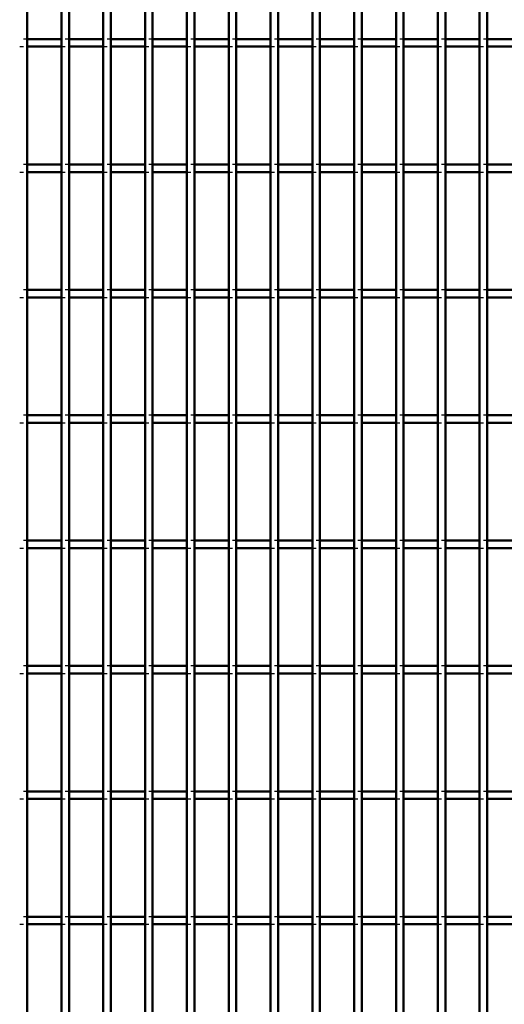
# Model space of a CAD drawing. Header units: millimetres. Extents: x -846 to 505, y -500 to 878.
# Tile 8 of 29: x -301 to -172, y -122 to 139. Entities that reach past the tile are written whole.
import ezdxf

# ---------------------------------------------------------------- set-up
doc = ezdxf.new("R2010")
doc.units = ezdxf.units.MM
doc.linetypes.add('Dashed', pattern=[2, 1, -1])
doc.layers.add('AM_0', color=7, linetype='Continuous', lineweight=50)
doc.layers.add('AM_9', color=6, linetype='Dashed', lineweight=25)

# ---------------------------------------------------------------- blocks, each defined once
blk = doc.blocks.new('20_necfqskto5u8noveb5todontp________0_in_LPP2303311211100010003500_4')
at = {"layer": 'AM_0'}
blk.add_line((-298.97, -498), (-298.97, 498), dxfattribs=at)
blk = doc.blocks.new('21_eg8vif5kfrhfakrnw5qr1wggf________0_in_LPP2303311211100010003500_4')
at = {"layer": 'AM_0'}
for p, q in [((-289.86, -498), (-289.86, 498)), ((-287.86, -498), (-287.86, 498))]:
    blk.add_line(p, q, dxfattribs=at)
blk = doc.blocks.new('22_4sfs73fw6g1takpzsq5rlfj6m________0_in_LPP2303311211100010003500_4')
at = {"layer": 'AM_0'}
for p, q in [((-278.75, -498), (-278.75, 498)), ((-276.75, -498), (-276.75, 498))]:
    blk.add_line(p, q, dxfattribs=at)
blk = doc.blocks.new('23_lznalbl0s6sj12xkjocuk17mw________0_in_LPP2303311211100010003500_4')
at = {"layer": 'AM_0'}
for p, q in [((-267.64, -498), (-267.64, 498)), ((-265.64, -498), (-265.64, 498))]:
    blk.add_line(p, q, dxfattribs=at)
blk = doc.blocks.new('24_hgav5y0k9aha8xj8r1btwnxrp________0_in_LPP2303311211100010003500_4')
at = {"layer": 'AM_0'}
for p, q in [((-256.53, -498), (-256.53, 498)), ((-254.53, -498), (-254.53, 498))]:
    blk.add_line(p, q, dxfattribs=at)
blk = doc.blocks.new('25_4n2hrt0wx9lc3ptjf1jnvwwke________0_in_LPP2303311211100010003500_4')
at = {"layer": 'AM_0'}
for p, q in [((-245.42, -498), (-245.42, 498)), ((-243.42, -498), (-243.42, 498))]:
    blk.add_line(p, q, dxfattribs=at)
blk = doc.blocks.new('26_73d1kexlggreqqf6lpxh9jsrp________0_in_LPP2303311211100010003500_4')
at = {"layer": 'AM_0'}
for p, q in [((-234.31, -498), (-234.31, 498)), ((-232.31, -498), (-232.31, 498))]:
    blk.add_line(p, q, dxfattribs=at)
blk = doc.blocks.new('27_ncbb27b5kfml85mpddlrlgbvl________0_in_LPP2303311211100010003500_4')
at = {"layer": 'AM_0'}
for p, q in [((-223.2, -498), (-223.2, 498)), ((-221.2, -498), (-221.2, 498))]:
    blk.add_line(p, q, dxfattribs=at)
blk = doc.blocks.new('28_days4nboyeokbztx7sr0o3vne________0_in_LPP2303311211100010003500_4')
at = {"layer": 'AM_0'}
for p, q in [((-212.09, -498), (-212.09, 498)), ((-210.09, -498), (-210.09, 498))]:
    blk.add_line(p, q, dxfattribs=at)
blk = doc.blocks.new('29_uhd0n9tc4ziecb9isyiri1j7d________0_in_LPP2303311211100010003500_4')
at = {"layer": 'AM_0'}
for p, q in [((-200.98, -498), (-200.98, 498)), ((-198.98, -498), (-198.98, 498))]:
    blk.add_line(p, q, dxfattribs=at)
blk = doc.blocks.new('30_ayqgvk0cl1bwfyljgalonxqjg________0_in_LPP2303311211100010003500_4')
at = {"layer": 'AM_0'}
for p, q in [((-189.87, -498), (-189.87, 498)), ((-187.87, -498), (-187.87, 498))]:
    blk.add_line(p, q, dxfattribs=at)
blk = doc.blocks.new('31_66mew9d8ink8aiweulc0qtn3c________0_in_LPP2303311211100010003500_4')
at = {"layer": 'AM_0'}
for p, q in [((-178.76, -498), (-178.76, 498)), ((-176.76, -498), (-176.76, 498))]:
    blk.add_line(p, q, dxfattribs=at)
blk = doc.blocks.new('104_7amzu1m3xnb4swx32s1x4mi5h________0_in_LPP2303311211100010003500_4')
at = {"layer": 'AM_0'}
for p, q in [((-289.86, -98.99), (-298.97, -98.99)), ((-298.97, -100.99), (-298.97, -98.99)), ((-289.86, -98.99), (-289.86, -100.99)), ((-287.86, -100.99), (-287.86, -98.99)), ((-278.75, -98.99), (-287.86, -98.99)), ((-278.75, -98.99), (-278.75, -100.99)), ((-267.64, -98.99), (-276.75, -98.99)), ((-276.75, -100.99), (-276.75, -98.99)), ((-267.64, -98.99), (-267.64, -100.99)), ((-265.64, -100.99), (-265.64, -98.99)), ((-256.53, -98.99), (-265.64, -98.99)), ((-256.53, -98.99), (-256.53, -100.99)), ((-254.53, -100.99), (-254.53, -98.99)), ((-245.42, -98.99), (-254.53, -98.99)), ((-245.42, -98.99), (-245.42, -100.99)), ((-243.42, -100.99), (-243.42, -98.99)), ((-234.31, -98.99), (-243.42, -98.99)), ((-234.31, -98.99), (-234.31, -100.99)), ((-223.2, -98.99), (-232.31, -98.99)), ((-232.31, -100.99), (-232.31, -98.99)), ((-223.2, -98.99), (-223.2, -100.99)), ((-221.2, -100.99), (-221.2, -98.99)), ((-212.09, -98.99), (-221.2, -98.99)), ((-212.09, -98.99), (-212.09, -100.99)), ((-200.98, -98.99), (-210.09, -98.99)), ((-210.09, -100.99), (-210.09, -98.99)), ((-200.98, -98.99), (-200.98, -100.99)), ((-198.98, -100.99), (-198.98, -98.99)), ((-189.87, -98.99), (-198.98, -98.99)), ((-189.87, -98.99), (-189.87, -100.99)), ((-187.87, -100.99), (-187.87, -98.99)), ((-178.76, -98.99), (-187.87, -98.99)), ((-178.76, -98.99), (-178.76, -100.99)), ((-176.76, -100.99), (-176.76, -98.99)), ((-167.65, -98.99), (-176.76, -98.99)), ((-289.86, -100.99), (-298.97, -100.99)), ((-278.75, -100.99), (-287.86, -100.99)), ((-267.64, -100.99), (-276.75, -100.99)), ((-256.53, -100.99), (-265.64, -100.99)), ((-245.42, -100.99), (-254.53, -100.99)), ((-234.31, -100.99), (-243.42, -100.99)), ((-223.2, -100.99), (-232.31, -100.99)), ((-212.09, -100.99), (-221.2, -100.99)), ((-200.98, -100.99), (-210.09, -100.99)), ((-189.87, -100.99), (-198.98, -100.99)), ((-178.76, -100.99), (-187.87, -100.99)), ((-167.65, -100.99), (-176.76, -100.99))]:
    blk.add_line(p, q, dxfattribs=at)
at = {"layer": 'AM_9'}
for p, q in [((-298.97, -98.99), (-300.97, -98.99)), ((-287.86, -98.99), (-289.86, -98.99)), ((-276.75, -98.99), (-278.75, -98.99)), ((-265.64, -98.99), (-267.64, -98.99)), ((-254.53, -98.99), (-256.53, -98.99)), ((-243.42, -98.99), (-245.42, -98.99)), ((-232.31, -98.99), (-234.31, -98.99)), ((-221.2, -98.99), (-223.2, -98.99)), ((-210.09, -98.99), (-212.09, -98.99)), ((-198.98, -98.99), (-200.98, -98.99)), ((-187.87, -98.99), (-189.87, -98.99)), ((-176.76, -98.99), (-178.76, -98.99)), ((-300.97, -100.99), (-298.97, -100.99)), ((-289.86, -100.99), (-287.86, -100.99)), ((-278.75, -100.99), (-276.75, -100.99)), ((-267.64, -100.99), (-265.64, -100.99)), ((-256.53, -100.99), (-254.53, -100.99)), ((-245.42, -100.99), (-243.42, -100.99)), ((-234.31, -100.99), (-232.31, -100.99)), ((-223.2, -100.99), (-221.2, -100.99)), ((-212.09, -100.99), (-210.09, -100.99)), ((-200.98, -100.99), (-198.98, -100.99)), ((-189.87, -100.99), (-187.87, -100.99)), ((-178.76, -100.99), (-176.76, -100.99))]:
    blk.add_line(p, q, dxfattribs=at)
blk = doc.blocks.new('105_kfafnglgqxrroklunpm0ur5gr________0_in_LPP2303311211100010003500_4')
at = {"layer": 'AM_0'}
for p, q in [((-289.86, -65.66), (-298.97, -65.66)), ((-298.97, -67.66), (-298.97, -65.66)), ((-289.86, -67.66), (-298.97, -67.66)), ((-289.86, -65.66), (-289.86, -67.66)), ((-287.86, -67.66), (-287.86, -65.66)), ((-278.75, -65.66), (-287.86, -65.66)), ((-278.75, -67.66), (-287.86, -67.66)), ((-278.75, -65.66), (-278.75, -67.66)), ((-267.64, -65.66), (-276.75, -65.66)), ((-276.75, -67.66), (-276.75, -65.66)), ((-267.64, -67.66), (-276.75, -67.66)), ((-267.64, -65.66), (-267.64, -67.66)), ((-265.64, -67.66), (-265.64, -65.66)), ((-256.53, -65.66), (-265.64, -65.66)), ((-256.53, -67.66), (-265.64, -67.66)), ((-256.53, -65.66), (-256.53, -67.66)), ((-254.53, -67.66), (-254.53, -65.66)), ((-245.42, -65.66), (-254.53, -65.66)), ((-245.42, -67.66), (-254.53, -67.66)), ((-245.42, -65.66), (-245.42, -67.66)), ((-243.42, -67.66), (-243.42, -65.66)), ((-234.31, -65.66), (-243.42, -65.66)), ((-234.31, -67.66), (-243.42, -67.66)), ((-234.31, -65.66), (-234.31, -67.66)), ((-223.2, -65.66), (-232.31, -65.66)), ((-232.31, -67.66), (-232.31, -65.66)), ((-223.2, -67.66), (-232.31, -67.66)), ((-223.2, -65.66), (-223.2, -67.66)), ((-221.2, -67.66), (-221.2, -65.66)), ((-212.09, -65.66), (-221.2, -65.66)), ((-212.09, -67.66), (-221.2, -67.66)), ((-212.09, -65.66), (-212.09, -67.66)), ((-200.98, -65.66), (-210.09, -65.66)), ((-210.09, -67.66), (-210.09, -65.66)), ((-200.98, -67.66), (-210.09, -67.66)), ((-200.98, -65.66), (-200.98, -67.66)), ((-198.98, -67.66), (-198.98, -65.66)), ((-189.87, -65.66), (-198.98, -65.66)), ((-189.87, -67.66), (-198.98, -67.66)), ((-189.87, -65.66), (-189.87, -67.66)), ((-187.87, -67.66), (-187.87, -65.66)), ((-178.76, -65.66), (-187.87, -65.66)), ((-178.76, -67.66), (-187.87, -67.66)), ((-178.76, -65.66), (-178.76, -67.66)), ((-176.76, -67.66), (-176.76, -65.66)), ((-167.65, -65.66), (-176.76, -65.66)), ((-167.65, -67.66), (-176.76, -67.66))]:
    blk.add_line(p, q, dxfattribs=at)
at = {"layer": 'AM_9'}
for p, q in [((-298.97, -65.66), (-300.97, -65.66)), ((-300.97, -67.66), (-298.97, -67.66)), ((-287.86, -65.66), (-289.86, -65.66)), ((-289.86, -67.66), (-287.86, -67.66)), ((-276.75, -65.66), (-278.75, -65.66)), ((-278.75, -67.66), (-276.75, -67.66)), ((-265.64, -65.66), (-267.64, -65.66)), ((-267.64, -67.66), (-265.64, -67.66)), ((-254.53, -65.66), (-256.53, -65.66)), ((-256.53, -67.66), (-254.53, -67.66)), ((-243.42, -65.66), (-245.42, -65.66)), ((-245.42, -67.66), (-243.42, -67.66)), ((-232.31, -65.66), (-234.31, -65.66)), ((-234.31, -67.66), (-232.31, -67.66)), ((-221.2, -65.66), (-223.2, -65.66)), ((-223.2, -67.66), (-221.2, -67.66)), ((-210.09, -65.66), (-212.09, -65.66)), ((-212.09, -67.66), (-210.09, -67.66)), ((-198.98, -65.66), (-200.98, -65.66)), ((-200.98, -67.66), (-198.98, -67.66)), ((-187.87, -65.66), (-189.87, -65.66)), ((-189.87, -67.66), (-187.87, -67.66)), ((-176.76, -65.66), (-178.76, -65.66)), ((-178.76, -67.66), (-176.76, -67.66))]:
    blk.add_line(p, q, dxfattribs=at)
blk = doc.blocks.new('106_xyin36trg6e2sb3chb8lqlqci________0_in_LPP2303311211100010003500_4')
at = {"layer": 'AM_0'}
for p, q in [((-289.86, -32.33), (-298.97, -32.33)), ((-298.97, -34.33), (-298.97, -32.33)), ((-289.86, -32.33), (-289.86, -34.33)), ((-287.86, -34.33), (-287.86, -32.33)), ((-278.75, -32.33), (-287.86, -32.33)), ((-278.75, -32.33), (-278.75, -34.33)), ((-267.64, -32.33), (-276.75, -32.33)), ((-276.75, -34.33), (-276.75, -32.33)), ((-267.64, -32.33), (-267.64, -34.33)), ((-265.64, -34.33), (-265.64, -32.33)), ((-256.53, -32.33), (-265.64, -32.33)), ((-256.53, -32.33), (-256.53, -34.33)), ((-254.53, -34.33), (-254.53, -32.33)), ((-245.42, -32.33), (-254.53, -32.33)), ((-245.42, -32.33), (-245.42, -34.33)), ((-243.42, -34.33), (-243.42, -32.33)), ((-234.31, -32.33), (-243.42, -32.33)), ((-234.31, -32.33), (-234.31, -34.33)), ((-223.2, -32.33), (-232.31, -32.33)), ((-232.31, -34.33), (-232.31, -32.33)), ((-223.2, -32.33), (-223.2, -34.33)), ((-221.2, -34.33), (-221.2, -32.33)), ((-212.09, -32.33), (-221.2, -32.33)), ((-212.09, -32.33), (-212.09, -34.33)), ((-200.98, -32.33), (-210.09, -32.33)), ((-210.09, -34.33), (-210.09, -32.33)), ((-200.98, -32.33), (-200.98, -34.33)), ((-198.98, -34.33), (-198.98, -32.33)), ((-189.87, -32.33), (-198.98, -32.33)), ((-189.87, -32.33), (-189.87, -34.33)), ((-187.87, -34.33), (-187.87, -32.33)), ((-178.76, -32.33), (-187.87, -32.33)), ((-178.76, -32.33), (-178.76, -34.33)), ((-176.76, -34.33), (-176.76, -32.33)), ((-167.65, -32.33), (-176.76, -32.33)), ((-289.86, -34.33), (-298.97, -34.33)), ((-278.75, -34.33), (-287.86, -34.33)), ((-267.64, -34.33), (-276.75, -34.33)), ((-256.53, -34.33), (-265.64, -34.33)), ((-245.42, -34.33), (-254.53, -34.33)), ((-234.31, -34.33), (-243.42, -34.33)), ((-223.2, -34.33), (-232.31, -34.33)), ((-212.09, -34.33), (-221.2, -34.33)), ((-200.98, -34.33), (-210.09, -34.33)), ((-189.87, -34.33), (-198.98, -34.33)), ((-178.76, -34.33), (-187.87, -34.33)), ((-167.65, -34.33), (-176.76, -34.33))]:
    blk.add_line(p, q, dxfattribs=at)
at = {"layer": 'AM_9'}
for p, q in [((-298.97, -32.33), (-300.97, -32.33)), ((-287.86, -32.33), (-289.86, -32.33)), ((-276.75, -32.33), (-278.75, -32.33)), ((-265.64, -32.33), (-267.64, -32.33)), ((-254.53, -32.33), (-256.53, -32.33)), ((-243.42, -32.33), (-245.42, -32.33)), ((-232.31, -32.33), (-234.31, -32.33)), ((-221.2, -32.33), (-223.2, -32.33)), ((-210.09, -32.33), (-212.09, -32.33)), ((-198.98, -32.33), (-200.98, -32.33)), ((-187.87, -32.33), (-189.87, -32.33)), ((-176.76, -32.33), (-178.76, -32.33)), ((-300.97, -34.33), (-298.97, -34.33)), ((-289.86, -34.33), (-287.86, -34.33)), ((-278.75, -34.33), (-276.75, -34.33)), ((-267.64, -34.33), (-265.64, -34.33)), ((-256.53, -34.33), (-254.53, -34.33)), ((-245.42, -34.33), (-243.42, -34.33)), ((-234.31, -34.33), (-232.31, -34.33)), ((-223.2, -34.33), (-221.2, -34.33)), ((-212.09, -34.33), (-210.09, -34.33)), ((-200.98, -34.33), (-198.98, -34.33)), ((-189.87, -34.33), (-187.87, -34.33)), ((-178.76, -34.33), (-176.76, -34.33))]:
    blk.add_line(p, q, dxfattribs=at)
blk = doc.blocks.new('107_ctmibazreewmvwwbcg3tkwaqx________0_in_LPP2303311211100010003500_4')
at = {"layer": 'AM_0'}
for p, q in [((-289.86, 1), (-298.97, 1)), ((-298.97, -1), (-298.97, 1)), ((-289.86, 1), (-289.86, -1)), ((-287.86, -1), (-287.86, 1)), ((-278.75, 1), (-287.86, 1)), ((-278.75, 1), (-278.75, -1)), ((-267.64, 1), (-276.75, 1)), ((-276.75, -1), (-276.75, 1)), ((-267.64, 1), (-267.64, -1)), ((-265.64, -1), (-265.64, 1)), ((-256.53, 1), (-265.64, 1)), ((-256.53, 1), (-256.53, -1)), ((-254.53, -1), (-254.53, 1)), ((-245.42, 1), (-254.53, 1)), ((-245.42, 1), (-245.42, -1)), ((-243.42, -1), (-243.42, 1)), ((-234.31, 1), (-243.42, 1)), ((-234.31, 1), (-234.31, -1)), ((-223.2, 1), (-232.31, 1)), ((-232.31, -1), (-232.31, 1)), ((-223.2, 1), (-223.2, -1)), ((-221.2, -1), (-221.2, 1)), ((-212.09, 1), (-221.2, 1)), ((-212.09, 1), (-212.09, -1)), ((-200.98, 1), (-210.09, 1)), ((-210.09, -1), (-210.09, 1)), ((-200.98, 1), (-200.98, -1)), ((-198.98, -1), (-198.98, 1)), ((-189.87, 1), (-198.98, 1)), ((-189.87, 1), (-189.87, -1)), ((-187.87, -1), (-187.87, 1)), ((-178.76, 1), (-187.87, 1)), ((-178.76, 1), (-178.76, -1)), ((-176.76, -1), (-176.76, 1)), ((-167.65, 1), (-176.76, 1)), ((-289.86, -1), (-298.97, -1)), ((-278.75, -1), (-287.86, -1)), ((-267.64, -1), (-276.75, -1)), ((-256.53, -1), (-265.64, -1)), ((-245.42, -1), (-254.53, -1)), ((-234.31, -1), (-243.42, -1)), ((-223.2, -1), (-232.31, -1)), ((-212.09, -1), (-221.2, -1)), ((-200.98, -1), (-210.09, -1)), ((-189.87, -1), (-198.98, -1)), ((-178.76, -1), (-187.87, -1)), ((-167.65, -1), (-176.76, -1))]:
    blk.add_line(p, q, dxfattribs=at)
at = {"layer": 'AM_9'}
for p, q in [((-298.97, 1), (-300.97, 1)), ((-287.86, 1), (-289.86, 1)), ((-276.75, 1), (-278.75, 1)), ((-265.64, 1), (-267.64, 1)), ((-254.53, 1), (-256.53, 1)), ((-243.42, 1), (-245.42, 1)), ((-232.31, 1), (-234.31, 1)), ((-221.2, 1), (-223.2, 1)), ((-210.09, 1), (-212.09, 1)), ((-198.98, 1), (-200.98, 1)), ((-187.87, 1), (-189.87, 1)), ((-176.76, 1), (-178.76, 1)), ((-300.97, -1), (-298.97, -1)), ((-289.86, -1), (-287.86, -1)), ((-278.75, -1), (-276.75, -1)), ((-267.64, -1), (-265.64, -1)), ((-256.53, -1), (-254.53, -1)), ((-245.42, -1), (-243.42, -1)), ((-234.31, -1), (-232.31, -1)), ((-223.2, -1), (-221.2, -1)), ((-212.09, -1), (-210.09, -1)), ((-200.98, -1), (-198.98, -1)), ((-189.87, -1), (-187.87, -1)), ((-178.76, -1), (-176.76, -1))]:
    blk.add_line(p, q, dxfattribs=at)
blk = doc.blocks.new('108_ufassov91dm57p0srrhhei6gs________0_in_LPP2303311211100010003500_4')
at = {"layer": 'AM_0'}
for p, q in [((-289.86, 34.33), (-298.97, 34.33)), ((-298.97, 32.33), (-298.97, 34.33)), ((-289.86, 34.33), (-289.86, 32.33)), ((-287.86, 32.33), (-287.86, 34.33)), ((-278.75, 34.33), (-287.86, 34.33)), ((-278.75, 34.33), (-278.75, 32.33)), ((-267.64, 34.33), (-276.75, 34.33)), ((-276.75, 32.33), (-276.75, 34.33)), ((-267.64, 34.33), (-267.64, 32.33)), ((-265.64, 32.33), (-265.64, 34.33)), ((-256.53, 34.33), (-265.64, 34.33)), ((-256.53, 34.33), (-256.53, 32.33)), ((-254.53, 32.33), (-254.53, 34.33)), ((-245.42, 34.33), (-254.53, 34.33)), ((-245.42, 34.33), (-245.42, 32.33)), ((-243.42, 32.33), (-243.42, 34.33)), ((-234.31, 34.33), (-243.42, 34.33)), ((-234.31, 34.33), (-234.31, 32.33)), ((-223.2, 34.33), (-232.31, 34.33)), ((-232.31, 32.33), (-232.31, 34.33)), ((-223.2, 34.33), (-223.2, 32.33)), ((-221.2, 32.33), (-221.2, 34.33)), ((-212.09, 34.33), (-221.2, 34.33)), ((-212.09, 34.33), (-212.09, 32.33)), ((-200.98, 34.33), (-210.09, 34.33)), ((-210.09, 32.33), (-210.09, 34.33)), ((-200.98, 34.33), (-200.98, 32.33)), ((-198.98, 32.33), (-198.98, 34.33)), ((-189.87, 34.33), (-198.98, 34.33)), ((-189.87, 34.33), (-189.87, 32.33)), ((-187.87, 32.33), (-187.87, 34.33)), ((-178.76, 34.33), (-187.87, 34.33)), ((-178.76, 34.33), (-178.76, 32.33)), ((-176.76, 32.33), (-176.76, 34.33)), ((-167.65, 34.33), (-176.76, 34.33)), ((-289.86, 32.33), (-298.97, 32.33)), ((-278.75, 32.33), (-287.86, 32.33)), ((-267.64, 32.33), (-276.75, 32.33)), ((-256.53, 32.33), (-265.64, 32.33)), ((-245.42, 32.33), (-254.53, 32.33)), ((-234.31, 32.33), (-243.42, 32.33)), ((-223.2, 32.33), (-232.31, 32.33)), ((-212.09, 32.33), (-221.2, 32.33)), ((-200.98, 32.33), (-210.09, 32.33)), ((-189.87, 32.33), (-198.98, 32.33)), ((-178.76, 32.33), (-187.87, 32.33)), ((-167.65, 32.33), (-176.76, 32.33))]:
    blk.add_line(p, q, dxfattribs=at)
at = {"layer": 'AM_9'}
for p, q in [((-298.97, 34.33), (-300.97, 34.33)), ((-287.86, 34.33), (-289.86, 34.33)), ((-276.75, 34.33), (-278.75, 34.33)), ((-265.64, 34.33), (-267.64, 34.33)), ((-254.53, 34.33), (-256.53, 34.33)), ((-243.42, 34.33), (-245.42, 34.33)), ((-232.31, 34.33), (-234.31, 34.33)), ((-221.2, 34.33), (-223.2, 34.33)), ((-210.09, 34.33), (-212.09, 34.33)), ((-198.98, 34.33), (-200.98, 34.33)), ((-187.87, 34.33), (-189.87, 34.33)), ((-176.76, 34.33), (-178.76, 34.33)), ((-300.97, 32.33), (-298.97, 32.33)), ((-289.86, 32.33), (-287.86, 32.33)), ((-278.75, 32.33), (-276.75, 32.33)), ((-267.64, 32.33), (-265.64, 32.33)), ((-256.53, 32.33), (-254.53, 32.33)), ((-245.42, 32.33), (-243.42, 32.33)), ((-234.31, 32.33), (-232.31, 32.33)), ((-223.2, 32.33), (-221.2, 32.33)), ((-212.09, 32.33), (-210.09, 32.33)), ((-200.98, 32.33), (-198.98, 32.33)), ((-189.87, 32.33), (-187.87, 32.33)), ((-178.76, 32.33), (-176.76, 32.33))]:
    blk.add_line(p, q, dxfattribs=at)
blk = doc.blocks.new('109_i5r0dbpdjasxjxstmkqos758q________0_in_LPP2303311211100010003500_4')
at = {"layer": 'AM_0'}
for p, q in [((-289.86, 67.66), (-298.97, 67.66)), ((-298.97, 65.66), (-298.97, 67.66)), ((-289.86, 65.66), (-298.97, 65.66)), ((-289.86, 67.66), (-289.86, 65.66)), ((-287.86, 65.66), (-287.86, 67.66)), ((-278.75, 67.66), (-287.86, 67.66)), ((-278.75, 65.66), (-287.86, 65.66)), ((-278.75, 67.66), (-278.75, 65.66)), ((-267.64, 67.66), (-276.75, 67.66)), ((-276.75, 65.66), (-276.75, 67.66)), ((-267.64, 65.66), (-276.75, 65.66)), ((-267.64, 67.66), (-267.64, 65.66)), ((-265.64, 65.66), (-265.64, 67.66)), ((-256.53, 67.66), (-265.64, 67.66)), ((-256.53, 65.66), (-265.64, 65.66)), ((-256.53, 67.66), (-256.53, 65.66)), ((-254.53, 65.66), (-254.53, 67.66)), ((-245.42, 67.66), (-254.53, 67.66)), ((-245.42, 65.66), (-254.53, 65.66)), ((-245.42, 67.66), (-245.42, 65.66)), ((-243.42, 65.66), (-243.42, 67.66)), ((-234.31, 67.66), (-243.42, 67.66)), ((-234.31, 65.66), (-243.42, 65.66)), ((-234.31, 67.66), (-234.31, 65.66)), ((-223.2, 67.66), (-232.31, 67.66)), ((-232.31, 65.66), (-232.31, 67.66)), ((-223.2, 65.66), (-232.31, 65.66)), ((-223.2, 67.66), (-223.2, 65.66)), ((-221.2, 65.66), (-221.2, 67.66)), ((-212.09, 67.66), (-221.2, 67.66)), ((-212.09, 65.66), (-221.2, 65.66)), ((-212.09, 67.66), (-212.09, 65.66)), ((-200.98, 67.66), (-210.09, 67.66)), ((-210.09, 65.66), (-210.09, 67.66)), ((-200.98, 65.66), (-210.09, 65.66)), ((-200.98, 67.66), (-200.98, 65.66)), ((-198.98, 65.66), (-198.98, 67.66)), ((-189.87, 67.66), (-198.98, 67.66)), ((-189.87, 65.66), (-198.98, 65.66)), ((-189.87, 67.66), (-189.87, 65.66)), ((-187.87, 65.66), (-187.87, 67.66)), ((-178.76, 67.66), (-187.87, 67.66)), ((-178.76, 65.66), (-187.87, 65.66)), ((-178.76, 67.66), (-178.76, 65.66)), ((-176.76, 65.66), (-176.76, 67.66)), ((-167.65, 67.66), (-176.76, 67.66)), ((-167.65, 65.66), (-176.76, 65.66))]:
    blk.add_line(p, q, dxfattribs=at)
at = {"layer": 'AM_9'}
for p, q in [((-298.97, 67.66), (-300.97, 67.66)), ((-300.97, 65.66), (-298.97, 65.66)), ((-287.86, 67.66), (-289.86, 67.66)), ((-289.86, 65.66), (-287.86, 65.66)), ((-276.75, 67.66), (-278.75, 67.66)), ((-278.75, 65.66), (-276.75, 65.66)), ((-265.64, 67.66), (-267.64, 67.66)), ((-267.64, 65.66), (-265.64, 65.66)), ((-254.53, 67.66), (-256.53, 67.66)), ((-256.53, 65.66), (-254.53, 65.66)), ((-243.42, 67.66), (-245.42, 67.66)), ((-245.42, 65.66), (-243.42, 65.66)), ((-232.31, 67.66), (-234.31, 67.66)), ((-234.31, 65.66), (-232.31, 65.66)), ((-221.2, 67.66), (-223.2, 67.66)), ((-223.2, 65.66), (-221.2, 65.66)), ((-210.09, 67.66), (-212.09, 67.66)), ((-212.09, 65.66), (-210.09, 65.66)), ((-198.98, 67.66), (-200.98, 67.66)), ((-200.98, 65.66), (-198.98, 65.66)), ((-187.87, 67.66), (-189.87, 67.66)), ((-189.87, 65.66), (-187.87, 65.66)), ((-176.76, 67.66), (-178.76, 67.66)), ((-178.76, 65.66), (-176.76, 65.66))]:
    blk.add_line(p, q, dxfattribs=at)
blk = doc.blocks.new('110_y7f78ol85oky6yw2w7hoess9m________0_in_LPP2303311211100010003500_4')
at = {"layer": 'AM_0'}
for p, q in [((-289.86, 100.99), (-298.97, 100.99)), ((-298.97, 98.99), (-298.97, 100.99)), ((-289.86, 100.99), (-289.86, 98.99)), ((-287.86, 98.99), (-287.86, 100.99)), ((-278.75, 100.99), (-287.86, 100.99)), ((-278.75, 100.99), (-278.75, 98.99)), ((-267.64, 100.99), (-276.75, 100.99)), ((-276.75, 98.99), (-276.75, 100.99)), ((-267.64, 100.99), (-267.64, 98.99)), ((-265.64, 98.99), (-265.64, 100.99)), ((-256.53, 100.99), (-265.64, 100.99)), ((-256.53, 100.99), (-256.53, 98.99)), ((-254.53, 98.99), (-254.53, 100.99)), ((-245.42, 100.99), (-254.53, 100.99)), ((-245.42, 100.99), (-245.42, 98.99)), ((-243.42, 98.99), (-243.42, 100.99)), ((-234.31, 100.99), (-243.42, 100.99)), ((-234.31, 100.99), (-234.31, 98.99)), ((-223.2, 100.99), (-232.31, 100.99)), ((-232.31, 98.99), (-232.31, 100.99)), ((-223.2, 100.99), (-223.2, 98.99)), ((-221.2, 98.99), (-221.2, 100.99)), ((-212.09, 100.99), (-221.2, 100.99)), ((-212.09, 100.99), (-212.09, 98.99)), ((-200.98, 100.99), (-210.09, 100.99)), ((-210.09, 98.99), (-210.09, 100.99)), ((-200.98, 100.99), (-200.98, 98.99)), ((-198.98, 98.99), (-198.98, 100.99)), ((-189.87, 100.99), (-198.98, 100.99)), ((-189.87, 100.99), (-189.87, 98.99)), ((-187.87, 98.99), (-187.87, 100.99)), ((-178.76, 100.99), (-187.87, 100.99)), ((-178.76, 100.99), (-178.76, 98.99)), ((-176.76, 98.99), (-176.76, 100.99)), ((-167.65, 100.99), (-176.76, 100.99)), ((-289.86, 98.99), (-298.97, 98.99)), ((-278.75, 98.99), (-287.86, 98.99)), ((-267.64, 98.99), (-276.75, 98.99)), ((-256.53, 98.99), (-265.64, 98.99)), ((-245.42, 98.99), (-254.53, 98.99)), ((-234.31, 98.99), (-243.42, 98.99)), ((-223.2, 98.99), (-232.31, 98.99)), ((-212.09, 98.99), (-221.2, 98.99)), ((-200.98, 98.99), (-210.09, 98.99)), ((-189.87, 98.99), (-198.98, 98.99)), ((-178.76, 98.99), (-187.87, 98.99)), ((-167.65, 98.99), (-176.76, 98.99))]:
    blk.add_line(p, q, dxfattribs=at)
at = {"layer": 'AM_9'}
for p, q in [((-298.97, 100.99), (-300.97, 100.99)), ((-287.86, 100.99), (-289.86, 100.99)), ((-276.75, 100.99), (-278.75, 100.99)), ((-265.64, 100.99), (-267.64, 100.99)), ((-254.53, 100.99), (-256.53, 100.99)), ((-243.42, 100.99), (-245.42, 100.99)), ((-232.31, 100.99), (-234.31, 100.99)), ((-221.2, 100.99), (-223.2, 100.99)), ((-210.09, 100.99), (-212.09, 100.99)), ((-198.98, 100.99), (-200.98, 100.99)), ((-187.87, 100.99), (-189.87, 100.99)), ((-176.76, 100.99), (-178.76, 100.99)), ((-300.97, 98.99), (-298.97, 98.99)), ((-289.86, 98.99), (-287.86, 98.99)), ((-278.75, 98.99), (-276.75, 98.99)), ((-267.64, 98.99), (-265.64, 98.99)), ((-256.53, 98.99), (-254.53, 98.99)), ((-245.42, 98.99), (-243.42, 98.99)), ((-234.31, 98.99), (-232.31, 98.99)), ((-223.2, 98.99), (-221.2, 98.99)), ((-212.09, 98.99), (-210.09, 98.99)), ((-200.98, 98.99), (-198.98, 98.99)), ((-189.87, 98.99), (-187.87, 98.99)), ((-178.76, 98.99), (-176.76, 98.99))]:
    blk.add_line(p, q, dxfattribs=at)
blk = doc.blocks.new('111_x3lxy61cz24ofrzp417e9ckja________0_in_LPP2303311211100010003500_4')
at = {"layer": 'AM_0'}
for p, q in [((-289.86, 134.32), (-298.97, 134.32)), ((-298.97, 132.32), (-298.97, 134.32)), ((-289.86, 134.32), (-289.86, 132.32)), ((-287.86, 132.32), (-287.86, 134.32)), ((-278.75, 134.32), (-287.86, 134.32)), ((-278.75, 134.32), (-278.75, 132.32)), ((-267.64, 134.32), (-276.75, 134.32)), ((-276.75, 132.32), (-276.75, 134.32)), ((-267.64, 134.32), (-267.64, 132.32)), ((-265.64, 132.32), (-265.64, 134.32)), ((-256.53, 134.32), (-265.64, 134.32)), ((-256.53, 134.32), (-256.53, 132.32)), ((-254.53, 132.32), (-254.53, 134.32)), ((-245.42, 134.32), (-254.53, 134.32)), ((-245.42, 134.32), (-245.42, 132.32)), ((-243.42, 132.32), (-243.42, 134.32)), ((-234.31, 134.32), (-243.42, 134.32)), ((-234.31, 134.32), (-234.31, 132.32)), ((-223.2, 134.32), (-232.31, 134.32)), ((-232.31, 132.32), (-232.31, 134.32)), ((-223.2, 134.32), (-223.2, 132.32)), ((-221.2, 132.32), (-221.2, 134.32)), ((-212.09, 134.32), (-221.2, 134.32)), ((-212.09, 134.32), (-212.09, 132.32)), ((-200.98, 134.32), (-210.09, 134.32)), ((-210.09, 132.32), (-210.09, 134.32)), ((-200.98, 134.32), (-200.98, 132.32)), ((-198.98, 132.32), (-198.98, 134.32)), ((-189.87, 134.32), (-198.98, 134.32)), ((-189.87, 134.32), (-189.87, 132.32)), ((-187.87, 132.32), (-187.87, 134.32)), ((-178.76, 134.32), (-187.87, 134.32)), ((-178.76, 134.32), (-178.76, 132.32)), ((-176.76, 132.32), (-176.76, 134.32)), ((-167.65, 134.32), (-176.76, 134.32)), ((-289.86, 132.32), (-298.97, 132.32)), ((-278.75, 132.32), (-287.86, 132.32)), ((-267.64, 132.32), (-276.75, 132.32)), ((-256.53, 132.32), (-265.64, 132.32)), ((-245.42, 132.32), (-254.53, 132.32)), ((-234.31, 132.32), (-243.42, 132.32)), ((-223.2, 132.32), (-232.31, 132.32)), ((-212.09, 132.32), (-221.2, 132.32)), ((-200.98, 132.32), (-210.09, 132.32)), ((-189.87, 132.32), (-198.98, 132.32)), ((-178.76, 132.32), (-187.87, 132.32)), ((-167.65, 132.32), (-176.76, 132.32))]:
    blk.add_line(p, q, dxfattribs=at)
at = {"layer": 'AM_9'}
for p, q in [((-298.97, 134.32), (-300.97, 134.32)), ((-287.86, 134.32), (-289.86, 134.32)), ((-276.75, 134.32), (-278.75, 134.32)), ((-265.64, 134.32), (-267.64, 134.32)), ((-254.53, 134.32), (-256.53, 134.32)), ((-243.42, 134.32), (-245.42, 134.32)), ((-232.31, 134.32), (-234.31, 134.32)), ((-221.2, 134.32), (-223.2, 134.32)), ((-210.09, 134.32), (-212.09, 134.32)), ((-198.98, 134.32), (-200.98, 134.32)), ((-187.87, 134.32), (-189.87, 134.32)), ((-176.76, 134.32), (-178.76, 134.32)), ((-300.97, 132.32), (-298.97, 132.32)), ((-289.86, 132.32), (-287.86, 132.32)), ((-278.75, 132.32), (-276.75, 132.32)), ((-267.64, 132.32), (-265.64, 132.32)), ((-256.53, 132.32), (-254.53, 132.32)), ((-245.42, 132.32), (-243.42, 132.32)), ((-234.31, 132.32), (-232.31, 132.32)), ((-223.2, 132.32), (-221.2, 132.32)), ((-212.09, 132.32), (-210.09, 132.32)), ((-200.98, 132.32), (-198.98, 132.32)), ((-189.87, 132.32), (-187.87, 132.32)), ((-178.76, 132.32), (-176.76, 132.32))]:
    blk.add_line(p, q, dxfattribs=at)

msp = doc.modelspace()

# ---------------------------------------------------------------- block references
for name in ['20_necfqskto5u8noveb5todontp________0_in_LPP2303311211100010003500_4', '21_eg8vif5kfrhfakrnw5qr1wggf________0_in_LPP2303311211100010003500_4', '22_4sfs73fw6g1takpzsq5rlfj6m________0_in_LPP2303311211100010003500_4', '23_lznalbl0s6sj12xkjocuk17mw________0_in_LPP2303311211100010003500_4', '24_hgav5y0k9aha8xj8r1btwnxrp________0_in_LPP2303311211100010003500_4', '25_4n2hrt0wx9lc3ptjf1jnvwwke________0_in_LPP2303311211100010003500_4', '26_73d1kexlggreqqf6lpxh9jsrp________0_in_LPP2303311211100010003500_4', '27_ncbb27b5kfml85mpddlrlgbvl________0_in_LPP2303311211100010003500_4', '28_days4nboyeokbztx7sr0o3vne________0_in_LPP2303311211100010003500_4', '29_uhd0n9tc4ziecb9isyiri1j7d________0_in_LPP2303311211100010003500_4', '30_ayqgvk0cl1bwfyljgalonxqjg________0_in_LPP2303311211100010003500_4', '31_66mew9d8ink8aiweulc0qtn3c________0_in_LPP2303311211100010003500_4', '111_x3lxy61cz24ofrzp417e9ckja________0_in_LPP2303311211100010003500_4', '110_y7f78ol85oky6yw2w7hoess9m________0_in_LPP2303311211100010003500_4', '109_i5r0dbpdjasxjxstmkqos758q________0_in_LPP2303311211100010003500_4', '108_ufassov91dm57p0srrhhei6gs________0_in_LPP2303311211100010003500_4', '107_ctmibazreewmvwwbcg3tkwaqx________0_in_LPP2303311211100010003500_4', '106_xyin36trg6e2sb3chb8lqlqci________0_in_LPP2303311211100010003500_4', '105_kfafnglgqxrroklunpm0ur5gr________0_in_LPP2303311211100010003500_4', '104_7amzu1m3xnb4swx32s1x4mi5h________0_in_LPP2303311211100010003500_4']:
    msp.add_blockref(name, (0, 0))

doc.saveas('drawing.dxf')
